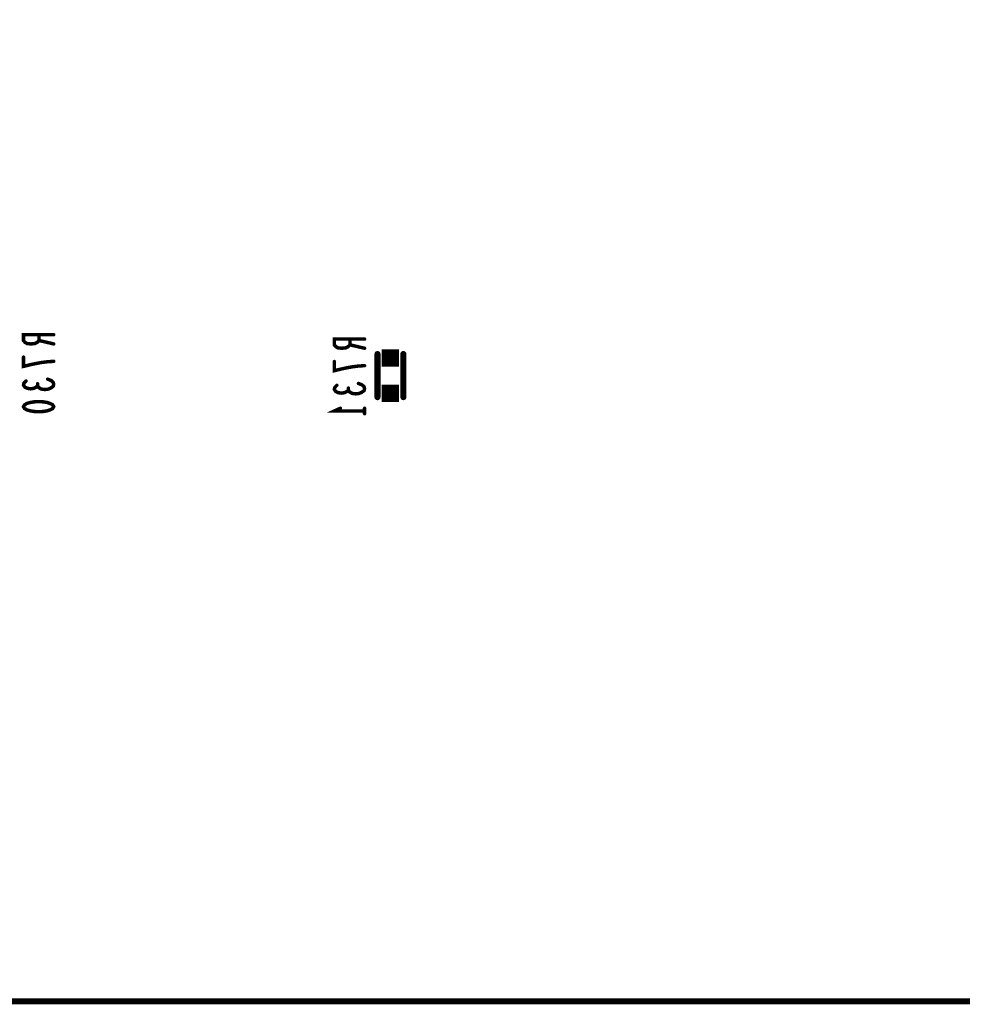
# Model space of a CAD drawing. Extents: x 0 to 8.86, y -3.29 to 6.3.
# Tile 33 of 129: x 5.8 to 6.89, y 0 to 1.14. Entities that reach past the tile are written whole.
import ezdxf

# ---------------------------------------------------------------- set-up
doc = ezdxf.new("R2010")
doc.units = 0
doc.layers.get('0').update_dxf_attribs({"color": 3, "linetype": 'CONTINUOUS'})

# ---------------------------------------------------------------- blocks, each defined once
blk = doc.blocks.new('PAD_S1')
at = {"const_width": 1}
blk.add_lwpolyline([(-0.5, 0), (0.5, 0)], dxfattribs=at)
blk = doc.blocks.new('PAD_R1')
at = {"const_width": 0.5}
blk.add_lwpolyline([(0.25, 0, 1), (-0.25, 0, 1)], format="xyb", close=True, dxfattribs=at)

msp = doc.modelspace()

# ---------------------------------------------------------------- linework, layer by layer
for points, const_width in [([(0, 0), (0, 6.29921), (8.85827, 6.29921), (8.85827, 0)], 0.007), ([(5.8, 0.689), (5.80117, 0.69113), (5.80408, 0.69273), (5.80758, 0.6938), (5.81225, 0.6946), (5.8175, 0.69487), (5.82275, 0.6946), (5.82742, 0.6938), (5.83092, 0.69273), (5.83383, 0.69113), (5.835, 0.689), (5.83383, 0.68687), (5.83092, 0.68527), (5.82742, 0.6842), (5.82275, 0.6834), (5.8175, 0.68313), (5.81225, 0.6834), (5.80758, 0.6842), (5.80408, 0.68527), (5.80117, 0.68687)], 0.004)]:
    msp.add_lwpolyline(points, close=True, dxfattribs=dict(const_width=const_width))
for points, const_width in [([(5.835, 0.77233), (5.8, 0.77233), (5.8, 0.76567), (5.80175, 0.76353), (5.80408, 0.7622), (5.80875, 0.76167), (5.81342, 0.7622), (5.81633, 0.7638), (5.81808, 0.76567), (5.81808, 0.77233)], 0.004), ([(5.81808, 0.76567), (5.835, 0.76167)], 0.004), ([(6.195, 0.76733), (6.16, 0.76733), (6.16, 0.76067), (6.16175, 0.75853), (6.16408, 0.7572), (6.16875, 0.75667), (6.17342, 0.7572), (6.17633, 0.7588), (6.17808, 0.76067), (6.17808, 0.76733)], 0.004), ([(6.17808, 0.76067), (6.195, 0.75667)], 0.004), ([(6.21, 0.7), (6.21, 0.75)], 0.007), ([(6.21, 0.7), (6.21, 0.75)], 0.007), ([(6.24, 0.7), (6.24, 0.75)], 0.007), ([(6.24, 0.7), (6.24, 0.75)], 0.007), ([(5.835, 0.74153), (5.82742, 0.741), (5.821, 0.7402), (5.81517, 0.73913), (5.80875, 0.7378), (5.8, 0.73567), (5.8, 0.74633)], 0.004), ([(6.195, 0.73653), (6.18742, 0.736), (6.181, 0.7352), (6.17517, 0.73413), (6.16875, 0.7328), (6.16, 0.73067), (6.16, 0.74133)], 0.004), ([(5.81633, 0.71313), (5.81458, 0.71153), (5.81167, 0.7102), (5.80817, 0.70967), (5.80467, 0.7102), (5.80175, 0.71153), (5.8, 0.71393), (5.80058, 0.71633), (5.80292, 0.71873)], 0.004), ([(5.828, 0.72087), (5.83208, 0.71927), (5.83442, 0.71713), (5.835, 0.71473), (5.83442, 0.7126), (5.8315, 0.71047), (5.828, 0.70913), (5.8245, 0.70887), (5.82042, 0.7094), (5.8175, 0.71127), (5.81633, 0.71313), (5.81633, 0.71553)], 0.004), ([(6.17633, 0.70813), (6.17458, 0.70653), (6.17167, 0.7052), (6.16817, 0.70467), (6.16467, 0.7052), (6.16175, 0.70653), (6.16, 0.70893), (6.16058, 0.71133), (6.16292, 0.71373)], 0.004), ([(6.188, 0.71587), (6.19208, 0.71427), (6.19442, 0.71213), (6.195, 0.70973), (6.19442, 0.7076), (6.1915, 0.70547), (6.188, 0.70413), (6.1845, 0.70387), (6.18042, 0.7044), (6.1775, 0.70627), (6.17633, 0.70813), (6.17633, 0.71053)], 0.004), ([(6.195, 0.684), (6.16, 0.684), (6.167, 0.6872)], 0.004), ([(6.195, 0.6872), (6.195, 0.6808)], 0.004)]:
    msp.add_lwpolyline(points, dxfattribs=dict(const_width=const_width))

# ---------------------------------------------------------------- block references
for name, p, xscale, yscale in [('PAD_R1', (5.81808, 0.77233), 0.004, 0.004), ('PAD_R1', (5.81808, 0.76567), 0.004, 0.004), ('PAD_R1', (5.835, 0.77233), 0.004, 0.004), ('PAD_R1', (6.17808, 0.76733), 0.004, 0.004), ('PAD_R1', (6.195, 0.76733), 0.004, 0.004), ('PAD_R1', (5.835, 0.76167), 0.004, 0.004), ('PAD_R1', (6.17808, 0.76067), 0.004, 0.004), ('PAD_R1', (6.195, 0.75667), 0.004, 0.004), ('PAD_S1', (6.225, 0.7455), 0.02, 0.02), ('PAD_R1', (6.21, 0.75), 0.007, 0.007), ('PAD_R1', (6.21, 0.75), 0.007, 0.007), ('PAD_R1', (6.24, 0.75), 0.007, 0.007), ('PAD_R1', (6.24, 0.75), 0.007, 0.007), ('PAD_R1', (5.8, 0.74633), 0.004, 0.004), ('PAD_R1', (5.835, 0.74153), 0.004, 0.004), ('PAD_R1', (6.16, 0.74133), 0.004, 0.004), ('PAD_R1', (6.195, 0.73653), 0.004, 0.004), ('PAD_R1', (5.80292, 0.71873), 0.004, 0.004), ('PAD_R1', (5.828, 0.72087), 0.004, 0.004), ('PAD_R1', (5.81633, 0.71553), 0.004, 0.004), ('PAD_R1', (5.81633, 0.71313), 0.004, 0.004), ('PAD_R1', (6.16292, 0.71373), 0.004, 0.004), ('PAD_R1', (6.17633, 0.71053), 0.004, 0.004), ('PAD_R1', (6.17633, 0.70813), 0.004, 0.004), ('PAD_R1', (6.188, 0.71587), 0.004, 0.004), ('PAD_S1', (6.225, 0.7045), 0.02, 0.02), ('PAD_R1', (6.21, 0.7), 0.007, 0.007), ('PAD_R1', (6.21, 0.7), 0.007, 0.007), ('PAD_R1', (6.24, 0.7), 0.007, 0.007), ('PAD_R1', (6.24, 0.7), 0.007, 0.007), ('PAD_R1', (6.167, 0.6872), 0.004, 0.004), ('PAD_R1', (6.195, 0.6872), 0.004, 0.004), ('PAD_R1', (6.195, 0.684), 0.004, 0.004), ('PAD_R1', (6.195, 0.6808), 0.004, 0.004)]:
    msp.add_blockref(name, p, dxfattribs=dict(xscale=xscale, yscale=yscale))

doc.saveas('drawing.dxf')
